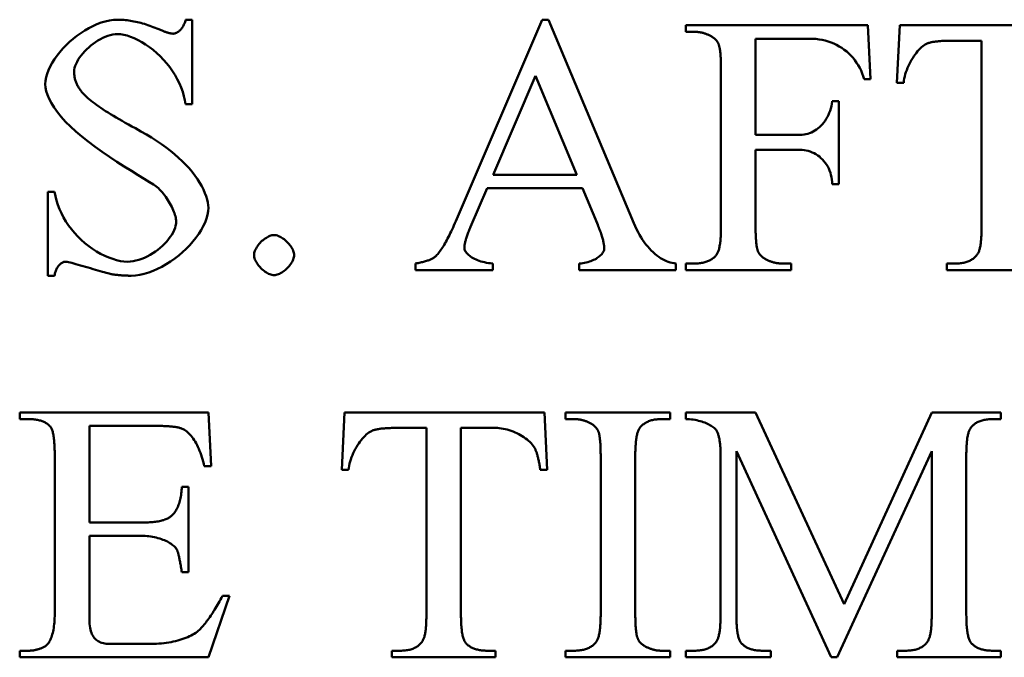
# Model space of a CAD drawing. Header units: millimetres. Extents: x 163 to 2699, y 224 to 730.
# Tile 63 of 168: x 215.56 to 221.59, y 481.54 to 485.44. Entities that reach past the tile are written whole.
import ezdxf

# ---------------------------------------------------------------- set-up
doc = ezdxf.new("R2010")
doc.units = ezdxf.units.MM
doc.layers.add('可見 (ISO)', color=7, linetype='Continuous', lineweight=50)

msp = doc.modelspace()

# ---------------------------------------------------------------- linework, layer by layer
at = {"layer": '可見 (ISO)'}
for p, q in [((216.5726, 485.442), (216.613, 485.442)), ((216.613, 485.442), (216.613, 484.9236)), ((218.227, 484.2079), (218.7564, 485.442)), ((218.7564, 485.442), (218.7956, 485.442)), ((218.7956, 485.442), (219.3177, 484.1944)), ((219.6363, 485.4077), (220.7503, 485.4077)), ((219.6363, 485.3672), (219.6363, 485.4077)), ((220.7503, 485.4077), (220.7662, 485.078)), ((220.928, 485.0559), (220.9451, 485.4077)), ((220.9451, 485.4077), (222.1694, 485.4077)), ((219.689, 485.3672), (219.6363, 485.3672)), ((220.3936, 485.3255), (220.0628, 485.3255)), ((220.0628, 485.3255), (220.0628, 484.7361)), ((221.4463, 485.3133), (221.2662, 485.3133)), ((221.4463, 484.1675), (221.4463, 485.3133)), ((219.8508, 484.1736), (219.8508, 485.1417)), ((218.716, 485.0976), (218.4549, 484.491)), ((218.9684, 484.491), (218.716, 485.0976)), ((220.7662, 485.078), (220.727, 485.078)), ((220.9696, 485.0559), (220.928, 485.0559)), ((216.613, 484.9236), (216.5726, 484.9236)), ((220.5321, 484.942), (220.5726, 484.942)), ((220.5726, 484.942), (220.5726, 484.4334)), ((220.0628, 484.7361), (220.336, 484.7361)), ((220.0628, 484.6442), (220.0628, 484.1736)), ((220.336, 484.6442), (220.0628, 484.6442)), ((218.4549, 484.491), (218.9684, 484.491)), ((215.7294, 484.388), (215.7699, 484.388)), ((215.7294, 483.8733), (215.7294, 484.388)), ((218.4194, 484.4089), (218.3177, 484.1736)), ((219.0027, 484.4089), (218.4194, 484.4089)), ((219.0922, 484.1944), (219.0027, 484.4089)), ((220.5726, 484.4334), (220.5321, 484.4334)), ((217.9807, 483.9077), (217.9807, 483.9481)), ((218.4537, 483.9077), (217.9807, 483.9077)), ((218.4537, 483.9481), (218.4537, 483.9077)), ((218.9831, 483.9077), (218.9831, 483.9481)), ((219.575, 483.9077), (218.9831, 483.9077)), ((219.575, 483.9481), (219.575, 483.9077)), ((219.6363, 483.9481), (219.689, 483.9481)), ((219.6363, 483.9077), (219.6363, 483.9481)), ((220.2797, 483.9077), (219.6363, 483.9077)), ((220.2258, 483.9481), (220.2797, 483.9481)), ((220.2797, 483.9481), (220.2797, 483.9077)), ((221.2343, 483.9481), (221.287, 483.9481)), ((221.2343, 483.9077), (221.2343, 483.9481)), ((221.8691, 483.9077), (221.2343, 483.9077)), ((215.7699, 483.8733), (215.7294, 483.8733)), ((215.5566, 483.0352), (216.7135, 483.0352)), ((215.5566, 482.9948), (215.5566, 483.0352)), ((215.6093, 482.9948), (215.5566, 482.9948)), ((216.7135, 483.0352), (216.7294, 482.7055)), ((217.5285, 482.6835), (217.5456, 483.0352)), ((217.5456, 483.0352), (218.7699, 483.0352)), ((218.7699, 483.0352), (218.7858, 482.6835)), ((218.8998, 483.0352), (219.5407, 483.0352)), ((218.8998, 482.9948), (218.8998, 483.0352)), ((218.9525, 482.9948), (218.8998, 482.9948)), ((219.5407, 482.9948), (219.4868, 482.9948)), ((219.5407, 483.0352), (219.5407, 482.9948)), ((219.6363, 483.0352), (220.0615, 483.0352)), ((219.6363, 482.9948), (219.6363, 483.0352)), ((220.0615, 483.0352), (220.6057, 481.8612)), ((220.6057, 481.8612), (221.1424, 483.0352)), ((221.1424, 483.0352), (221.5652, 483.0352)), ((221.5652, 482.9948), (221.5137, 482.9948)), ((221.5652, 483.0352), (221.5652, 482.9948)), ((216.3949, 482.9531), (215.9831, 482.9531)), ((215.9831, 482.9531), (215.9831, 482.3612)), ((218.0468, 482.9408), (217.8667, 482.9408)), ((218.0468, 481.795), (218.0468, 482.9408)), ((218.2588, 482.9408), (218.2588, 481.795)), ((218.4696, 482.9408), (218.2588, 482.9408)), ((215.7711, 481.8011), (215.7711, 482.7742)), ((219.1142, 481.8011), (219.1142, 482.7693)), ((219.3262, 482.7693), (219.3262, 481.8011)), ((219.8483, 481.795), (219.8483, 482.7754)), ((219.9451, 482.7974), (219.9451, 481.795)), ((220.526, 481.5352), (219.9451, 482.7974)), ((221.1412, 482.7974), (220.5628, 481.5352)), ((221.1412, 481.795), (221.1412, 482.7974)), ((221.3532, 482.7754), (221.3532, 481.795)), ((216.7294, 482.7055), (216.6865, 482.7055)), ((217.5701, 482.6835), (217.5285, 482.6835)), ((218.7858, 482.6835), (218.7441, 482.6835)), ((216.5493, 482.5793), (216.5897, 482.5793)), ((216.5897, 482.5793), (216.5897, 482.056)), ((215.9831, 482.3612), (216.3128, 482.3612)), ((215.9831, 482.2791), (215.9831, 481.7852)), ((216.3128, 482.2791), (215.9831, 482.2791)), ((216.5897, 482.056), (216.5493, 482.056)), ((216.8422, 481.9114), (216.7123, 481.5352)), ((216.7981, 481.9114), (216.8422, 481.9114)), ((216.1069, 481.6173), (216.3618, 481.6173)), ((215.5566, 481.5756), (215.6093, 481.5756)), ((215.5566, 481.5352), (215.5566, 481.5756)), ((217.8348, 481.5756), (217.8875, 481.5756)), ((217.8348, 481.5352), (217.8348, 481.5756)), ((218.4182, 481.5756), (218.4696, 481.5756)), ((218.4696, 481.5756), (218.4696, 481.5352)), ((218.8998, 481.5756), (218.9525, 481.5756)), ((218.8998, 481.5352), (218.8998, 481.5756)), ((219.4868, 481.5756), (219.5407, 481.5756)), ((219.5407, 481.5756), (219.5407, 481.5352)), ((219.6363, 481.5756), (219.689, 481.5756)), ((219.6363, 481.5352), (219.6363, 481.5756)), ((220.1044, 481.5756), (220.1571, 481.5756)), ((220.1571, 481.5756), (220.1571, 481.5352)), ((220.9292, 481.5756), (220.9819, 481.5756)), ((220.9292, 481.5352), (220.9292, 481.5756)), ((221.5137, 481.5756), (221.5652, 481.5756)), ((221.5652, 481.5756), (221.5652, 481.5352)), ((216.7123, 481.5352), (215.5566, 481.5352)), ((218.4696, 481.5352), (217.8348, 481.5352)), ((219.5407, 481.5352), (218.8998, 481.5352)), ((220.1571, 481.5352), (219.6363, 481.5352)), ((220.5628, 481.5352), (220.526, 481.5352)), ((221.5652, 481.5352), (220.9292, 481.5352))]:
    msp.add_line(p, q, dxfattribs=at)
at = {"layer": '可見 (ISO)', "flags": 128}
for points in [[(215.7135, 485.0474), (215.7148, 485.0679), (215.7185, 485.0891), (215.7246, 485.1108), (215.7328, 485.1328), (215.7431, 485.155), (215.7554, 485.1773), (215.7694, 485.1995), (215.7851, 485.2216), (215.8024, 485.2433), (215.821, 485.2646), (215.8409, 485.2853), (215.8619, 485.3053), (215.884, 485.3245), (215.9069, 485.3427), (215.9305, 485.3598), (215.9548, 485.3756), (215.9795, 485.3901), (216.0046, 485.4031), (216.0298, 485.4144), (216.0552, 485.424), (216.0805, 485.4316), (216.1056, 485.4373), (216.1304, 485.4408), (216.1547, 485.442)], [(216.1547, 485.442), (216.1646, 485.4419), (216.1746, 485.4416), (216.1846, 485.4411), (216.1947, 485.4403), (216.2049, 485.4394), (216.2151, 485.4383), (216.2254, 485.437), (216.2357, 485.4354), (216.2461, 485.4337), (216.2565, 485.4318), (216.267, 485.4296), (216.2775, 485.4273), (216.2881, 485.4247), (216.2988, 485.422), (216.3095, 485.419), (216.3203, 485.4158), (216.3311, 485.4125), (216.3419, 485.4089), (216.3529, 485.4051), (216.3639, 485.4011), (216.3749, 485.3969), (216.386, 485.3925), (216.3971, 485.3879), (216.4084, 485.3831)], [(216.4966, 485.3562), (216.5002, 485.3564), (216.5038, 485.3569), (216.5075, 485.3578), (216.5112, 485.359), (216.515, 485.3605), (216.5188, 485.3624), (216.5226, 485.3645), (216.5264, 485.367), (216.5301, 485.3698), (216.5338, 485.3728), (216.5374, 485.3762), (216.541, 485.3798), (216.5445, 485.3837), (216.5479, 485.3878), (216.5511, 485.3922), (216.5542, 485.3969), (216.5572, 485.4017), (216.56, 485.4069), (216.5626, 485.4122), (216.5651, 485.4177), (216.5673, 485.4235), (216.5693, 485.4295), (216.5711, 485.4356), (216.5726, 485.442)], [(216.1559, 485.3537), (216.1413, 485.353), (216.1265, 485.3509), (216.1114, 485.3475), (216.0962, 485.3429), (216.081, 485.3371), (216.0658, 485.3303), (216.0507, 485.3225), (216.0358, 485.3139), (216.0211, 485.3044), (216.0069, 485.2943), (215.993, 485.2834), (215.9797, 485.2721), (215.967, 485.2603), (215.955, 485.2481), (215.9437, 485.2356), (215.9333, 485.2228), (215.9238, 485.21), (215.9153, 485.1971), (215.9079, 485.1842), (215.9017, 485.1715), (215.8967, 485.1589), (215.893, 485.1467), (215.8907, 485.1348), (215.89, 485.1233)], [(216.5726, 484.9236), (216.5684, 484.9488), (216.5625, 484.9743), (216.5549, 485.0001), (216.5455, 485.026), (216.5345, 485.0517), (216.5219, 485.0773), (216.5077, 485.1024), (216.492, 485.127), (216.475, 485.151), (216.4567, 485.1742), (216.4372, 485.1964), (216.4168, 485.2176), (216.3954, 485.2377), (216.3734, 485.2565), (216.3507, 485.2739), (216.3277, 485.2898), (216.3045, 485.3042), (216.2813, 485.3169), (216.2584, 485.3279), (216.236, 485.337), (216.2142, 485.3442), (216.1934, 485.3495), (216.1739, 485.3527), (216.1559, 485.3537)], [(216.4084, 485.3831), (216.4135, 485.3809), (216.4185, 485.3788), (216.4234, 485.3768), (216.4282, 485.3749), (216.4328, 485.3731), (216.4373, 485.3714), (216.4417, 485.3697), (216.4459, 485.3682), (216.4501, 485.3667), (216.4541, 485.3654), (216.4579, 485.3641), (216.4617, 485.3629), (216.4653, 485.3619), (216.4688, 485.3609), (216.4721, 485.36), (216.4753, 485.3592), (216.4784, 485.3585), (216.4814, 485.3579), (216.4843, 485.3574), (216.487, 485.3569), (216.4896, 485.3566), (216.492, 485.3564), (216.4944, 485.3562), (216.4966, 485.3562)], [(219.7907, 485.3403), (219.7868, 485.3425), (219.7829, 485.3446), (219.7789, 485.3466), (219.7749, 485.3485), (219.7709, 485.3503), (219.7669, 485.3521), (219.7628, 485.3537), (219.7587, 485.3552), (219.7546, 485.3567), (219.7504, 485.358), (219.7462, 485.3593), (219.742, 485.3605), (219.7377, 485.3616), (219.7335, 485.3625), (219.7291, 485.3634), (219.7248, 485.3642), (219.7204, 485.3649), (219.716, 485.3655), (219.7116, 485.366), (219.7071, 485.3665), (219.7026, 485.3668), (219.6981, 485.367), (219.6936, 485.3672), (219.689, 485.3672)], [(219.836, 485.2925), (219.8351, 485.2948), (219.834, 485.2971), (219.8329, 485.2994), (219.8317, 485.3016), (219.8304, 485.3038), (219.8291, 485.306), (219.8276, 485.3082), (219.8261, 485.3103), (219.8245, 485.3124), (219.8228, 485.3145), (219.821, 485.3165), (219.8192, 485.3185), (219.8173, 485.3205), (219.8153, 485.3224), (219.8132, 485.3243), (219.811, 485.3262), (219.8087, 485.3281), (219.8064, 485.3299), (219.804, 485.3317), (219.8015, 485.3335), (219.7989, 485.3352), (219.7963, 485.3369), (219.7935, 485.3386), (219.7907, 485.3403)], [(219.8508, 485.1417), (219.8507, 485.1511), (219.8507, 485.1602), (219.8505, 485.169), (219.8503, 485.1776), (219.8501, 485.1859), (219.8498, 485.1939), (219.8495, 485.2016), (219.8491, 485.2091), (219.8487, 485.2163), (219.8482, 485.2233), (219.8477, 485.23), (219.8471, 485.2364), (219.8464, 485.2425), (219.8458, 485.2484), (219.845, 485.254), (219.8442, 485.2594), (219.8434, 485.2644), (219.8425, 485.2693), (219.8415, 485.2738), (219.8405, 485.2781), (219.8395, 485.2821), (219.8384, 485.2858), (219.8372, 485.2893), (219.836, 485.2925)], [(220.727, 485.078), (220.7218, 485.0955), (220.7156, 485.1127), (220.7085, 485.1297), (220.7005, 485.1462), (220.6915, 485.1623), (220.6817, 485.1779), (220.671, 485.193), (220.6596, 485.2074), (220.6473, 485.2212), (220.6343, 485.2342), (220.6205, 485.2465), (220.6061, 485.258), (220.591, 485.2687), (220.5753, 485.2785), (220.5591, 485.2874), (220.5423, 485.2954), (220.525, 485.3025), (220.5072, 485.3086), (220.4891, 485.3138), (220.4705, 485.3181), (220.4517, 485.3214), (220.4325, 485.3237), (220.4132, 485.3251), (220.3936, 485.3255)], [(221.1167, 485.2974), (221.1094, 485.2943), (221.1019, 485.2902), (221.0942, 485.2852), (221.0864, 485.2793), (221.0785, 485.2726), (221.0706, 485.2652), (221.0627, 485.257), (221.0549, 485.2481), (221.0471, 485.2386), (221.0395, 485.2286), (221.032, 485.218), (221.0248, 485.207), (221.0178, 485.1955), (221.0111, 485.1837), (221.0047, 485.1715), (220.9988, 485.1591), (220.9932, 485.1465), (220.9881, 485.1336), (220.9835, 485.1207), (220.9795, 485.1077), (220.976, 485.0947), (220.9732, 485.0817), (220.9711, 485.0687), (220.9696, 485.0559)], [(221.2662, 485.3133), (221.2575, 485.3133), (221.2491, 485.3132), (221.2408, 485.313), (221.2328, 485.3129), (221.2249, 485.3126), (221.2173, 485.3123), (221.2099, 485.3119), (221.2027, 485.3115), (221.1958, 485.3111), (221.189, 485.3105), (221.1825, 485.3099), (221.1761, 485.3093), (221.17, 485.3086), (221.1641, 485.3079), (221.1584, 485.3071), (221.1529, 485.3062), (221.1476, 485.3053), (221.1426, 485.3043), (221.1377, 485.3033), (221.1331, 485.3022), (221.1287, 485.3011), (221.1245, 485.2999), (221.1205, 485.2987), (221.1167, 485.2974)], [(215.89, 485.1233), (215.8901, 485.1176), (215.8903, 485.112), (215.8907, 485.1064), (215.8913, 485.1008), (215.892, 485.0953), (215.893, 485.0898), (215.894, 485.0844), (215.8953, 485.079), (215.8967, 485.0736), (215.8983, 485.0683), (215.9, 485.063), (215.9019, 485.0578), (215.904, 485.0526), (215.9062, 485.0474), (215.9086, 485.0423), (215.9112, 485.0373), (215.914, 485.0323), (215.9169, 485.0273), (215.9199, 485.0224), (215.9232, 485.0175), (215.9266, 485.0126), (215.9301, 485.0078), (215.9339, 485.0031), (215.9378, 484.9983)], [(216.39, 484.4224), (216.3755, 484.4322), (216.3514, 484.4474), (216.3198, 484.4668), (216.2825, 484.4896), (216.2412, 484.5151), (216.1973, 484.5426), (216.1521, 484.5717), (216.1066, 484.6017), (216.0617, 484.6325), (216.0181, 484.6636), (215.9766, 484.6948), (215.9374, 484.7259), (215.9011, 484.7567), (215.8678, 484.7871), (215.8377, 484.817), (215.8109, 484.8463), (215.7875, 484.875), (215.7675, 484.9029), (215.7507, 484.93), (215.7372, 484.9561), (215.7267, 484.9811), (215.7194, 485.0048), (215.715, 485.027), (215.7135, 485.0474)], [(215.9378, 484.9983), (215.9438, 484.9913), (215.9505, 484.9841), (215.9579, 484.9766), (215.9659, 484.969), (215.9746, 484.9612), (215.984, 484.9532), (215.994, 484.945), (216.0046, 484.9367), (216.0159, 484.9281), (216.0279, 484.9193), (216.0406, 484.9104), (216.0539, 484.9012), (216.0678, 484.8919), (216.0825, 484.8824), (216.0977, 484.8726), (216.1137, 484.8627), (216.1303, 484.8526), (216.1476, 484.8423), (216.1655, 484.8318), (216.1841, 484.8212), (216.2033, 484.8103), (216.2232, 484.7992), (216.2438, 484.788), (216.265, 484.7765)], [(220.336, 484.7361), (220.3478, 484.7365), (220.3594, 484.7378), (220.371, 484.7399), (220.3823, 484.7428), (220.3935, 484.7465), (220.4044, 484.751), (220.4151, 484.7563), (220.4256, 484.7622), (220.4357, 484.7689), (220.4455, 484.7763), (220.4549, 484.7844), (220.464, 484.7931), (220.4726, 484.8024), (220.4808, 484.8124), (220.4885, 484.823), (220.4957, 484.8341), (220.5024, 484.8458), (220.5086, 484.8581), (220.5141, 484.8709), (220.519, 484.8842), (220.5234, 484.8979), (220.527, 484.9122), (220.5299, 484.9269), (220.5321, 484.942)], [(216.265, 484.7765), (216.2993, 484.7577), (216.3325, 484.7386), (216.3645, 484.7192), (216.3952, 484.6996), (216.4247, 484.6796), (216.4529, 484.6593), (216.4798, 484.6387), (216.5053, 484.6178), (216.5295, 484.5965), (216.5523, 484.575), (216.5737, 484.5533), (216.5936, 484.5314), (216.6121, 484.5093), (216.6291, 484.4873), (216.6446, 484.4653), (216.6586, 484.4434), (216.671, 484.4219), (216.6818, 484.4007), (216.691, 484.38), (216.6986, 484.36), (216.7046, 484.3409), (216.7088, 484.3227), (216.7114, 484.3057), (216.7123, 484.29)], [(220.5321, 484.4334), (220.5315, 484.448), (220.53, 484.4625), (220.5277, 484.4767), (220.5245, 484.4906), (220.5206, 484.5041), (220.5158, 484.5173), (220.5104, 484.5299), (220.5042, 484.5421), (220.4973, 484.5538), (220.4897, 484.5649), (220.4815, 484.5754), (220.4727, 484.5852), (220.4633, 484.5944), (220.4534, 484.6028), (220.4431, 484.6105), (220.4323, 484.6175), (220.4211, 484.6237), (220.4095, 484.6291), (220.3977, 484.6337), (220.3856, 484.6374), (220.3734, 484.6404), (220.361, 484.6425), (220.3485, 484.6438), (220.336, 484.6442)], [(215.7699, 484.388), (215.7753, 484.3611), (215.7822, 484.3343), (215.7907, 484.3077), (215.8008, 484.2814), (215.8123, 484.2555), (215.8255, 484.23), (215.8401, 484.2052), (215.8562, 484.181), (215.8738, 484.1576), (215.8926, 484.135), (215.9127, 484.1133), (215.9339, 484.0927), (215.9562, 484.0732), (215.9793, 484.0549), (216.0031, 484.038), (216.0274, 484.0224), (216.0521, 484.0083), (216.077, 483.9958), (216.1018, 483.985), (216.1263, 483.9759), (216.1502, 483.9687), (216.1733, 483.9634), (216.1953, 483.9602), (216.216, 483.9591)], [(216.515, 484.2055), (216.5147, 484.2126), (216.5137, 484.2204), (216.5122, 484.2286), (216.5101, 484.2373), (216.5075, 484.2463), (216.5044, 484.2557), (216.5008, 484.2654), (216.4967, 484.2753), (216.4922, 484.2854), (216.4873, 484.2956), (216.482, 484.3059), (216.4764, 484.3162), (216.4704, 484.3265), (216.4641, 484.3367), (216.4575, 484.3467), (216.4507, 484.3566), (216.4436, 484.3662), (216.4364, 484.3755), (216.4289, 484.3845), (216.4214, 484.3931), (216.4136, 484.4012), (216.4058, 484.4089), (216.3979, 484.4159), (216.39, 484.4224)], [(216.7123, 484.29), (216.7109, 484.2683), (216.7069, 484.246), (216.7005, 484.2232), (216.6917, 484.2), (216.6807, 484.1766), (216.6677, 484.153), (216.6527, 484.1296), (216.6359, 484.1063), (216.6175, 484.0833), (216.5976, 484.0608), (216.5764, 484.0389), (216.5539, 484.0178), (216.5303, 483.9975), (216.5058, 483.9783), (216.4805, 483.9603), (216.4545, 483.9435), (216.4279, 483.9282), (216.401, 483.9145), (216.3739, 483.9025), (216.3466, 483.8924), (216.3194, 483.8843), (216.2923, 483.8783), (216.2655, 483.8746), (216.2392, 483.8733)], [(216.216, 483.9591), (216.2334, 483.9599), (216.2509, 483.9621), (216.2686, 483.9656), (216.2862, 483.9704), (216.3037, 483.9764), (216.3211, 483.9835), (216.3382, 483.9916), (216.355, 484.0007), (216.3714, 484.0106), (216.3873, 484.0213), (216.4027, 484.0326), (216.4174, 484.0446), (216.4314, 484.0571), (216.4446, 484.0701), (216.4569, 484.0834), (216.4682, 484.0969), (216.4785, 484.1107), (216.4877, 484.1246), (216.4957, 484.1385), (216.5024, 484.1523), (216.5078, 484.166), (216.5117, 484.1795), (216.5141, 484.1927), (216.515, 484.2055)], [(218.102, 483.991), (218.1067, 483.9957), (218.1115, 484.0007), (218.1163, 484.0062), (218.1211, 484.012), (218.126, 484.0182), (218.1309, 484.0248), (218.1359, 484.0317), (218.1409, 484.0391), (218.146, 484.0468), (218.1511, 484.0549), (218.1562, 484.0633), (218.1614, 484.0722), (218.1666, 484.0814), (218.1719, 484.091), (218.1772, 484.101), (218.1826, 484.1114), (218.188, 484.1221), (218.1934, 484.1332), (218.1989, 484.1447), (218.2044, 484.1566), (218.21, 484.1689), (218.2156, 484.1815), (218.2213, 484.1945), (218.227, 484.2079)], [(218.3177, 484.1736), (218.3146, 484.1663), (218.3116, 484.1592), (218.3088, 484.1522), (218.3061, 484.1454), (218.3035, 484.1388), (218.301, 484.1323), (218.2987, 484.126), (218.2966, 484.1198), (218.2945, 484.1138), (218.2926, 484.1079), (218.2908, 484.1022), (218.2892, 484.0967), (218.2877, 484.0913), (218.2863, 484.0861), (218.285, 484.081), (218.2839, 484.0761), (218.2829, 484.0713), (218.282, 484.0667), (218.2813, 484.0623), (218.2807, 484.058), (218.2803, 484.0539), (218.2799, 484.0499), (218.2797, 484.0461), (218.2797, 484.0425)], [(219.1363, 484.04), (219.1362, 484.0442), (219.136, 484.0486), (219.1356, 484.0531), (219.1351, 484.0579), (219.1344, 484.0629), (219.1335, 484.068), (219.1325, 484.0734), (219.1314, 484.079), (219.1301, 484.0847), (219.1286, 484.0906), (219.127, 484.0968), (219.1253, 484.1031), (219.1233, 484.1097), (219.1213, 484.1164), (219.1191, 484.1233), (219.1167, 484.1304), (219.1142, 484.1377), (219.1115, 484.1452), (219.1086, 484.153), (219.1057, 484.1609), (219.1025, 484.169), (219.0992, 484.1772), (219.0958, 484.1857), (219.0922, 484.1944)], [(219.3177, 484.1944), (219.3257, 484.1759), (219.3341, 484.158), (219.3429, 484.1408), (219.352, 484.1243), (219.3615, 484.1084), (219.3713, 484.0932), (219.3814, 484.0787), (219.3917, 484.0649), (219.4023, 484.0519), (219.4131, 484.0395), (219.4241, 484.0279), (219.4353, 484.017), (219.4466, 484.0069), (219.4581, 483.9976), (219.4697, 483.989), (219.4813, 483.9812), (219.4931, 483.9742), (219.5048, 483.968), (219.5166, 483.9626), (219.5284, 483.958), (219.5401, 483.9543), (219.5518, 483.9514), (219.5635, 483.9493), (219.575, 483.9481)], [(219.8238, 484.002), (219.826, 484.0052), (219.8281, 484.0086), (219.8301, 484.0125), (219.832, 484.0167), (219.8339, 484.0212), (219.8356, 484.0261), (219.8372, 484.0313), (219.8388, 484.0369), (219.8402, 484.0428), (219.8416, 484.0491), (219.8428, 484.0557), (219.844, 484.0627), (219.8451, 484.07), (219.8461, 484.0777), (219.847, 484.0857), (219.8478, 484.0941), (219.8485, 484.1028), (219.8491, 484.1119), (219.8496, 484.1213), (219.85, 484.131), (219.8503, 484.1412), (219.8506, 484.1516), (219.8507, 484.1624), (219.8508, 484.1736)], [(220.0628, 484.1736), (220.0628, 484.1642), (220.0629, 484.1551), (220.063, 484.1463), (220.0632, 484.1377), (220.0634, 484.1295), (220.0637, 484.1214), (220.064, 484.1137), (220.0644, 484.1062), (220.0648, 484.099), (220.0653, 484.092), (220.0659, 484.0853), (220.0664, 484.0789), (220.0671, 484.0728), (220.0678, 484.0669), (220.0685, 484.0613), (220.0693, 484.0559), (220.0701, 484.0509), (220.071, 484.0461), (220.072, 484.0415), (220.073, 484.0373), (220.074, 484.0333), (220.0751, 484.0295), (220.0763, 484.0261), (220.0775, 484.0229)], [(221.4218, 484.0057), (221.4238, 484.0088), (221.4257, 484.0122), (221.4276, 484.016), (221.4293, 484.0201), (221.431, 484.0244), (221.4326, 484.0291), (221.434, 484.0341), (221.4354, 484.0395), (221.4368, 484.0451), (221.438, 484.0511), (221.4391, 484.0573), (221.4402, 484.0639), (221.4412, 484.0708), (221.4421, 484.078), (221.4429, 484.0855), (221.4436, 484.0934), (221.4443, 484.1015), (221.4448, 484.11), (221.4453, 484.1188), (221.4457, 484.1279), (221.446, 484.1373), (221.4462, 484.1471), (221.4463, 484.1571), (221.4463, 484.1675)], [(216.9917, 483.9996), (216.9921, 484.0061), (216.9931, 484.0128), (216.9949, 484.0196), (216.9973, 484.0265), (217.0002, 484.0335), (217.0038, 484.0404), (217.0078, 484.0474), (217.0123, 484.0542), (217.0172, 484.061), (217.0225, 484.0676), (217.0282, 484.074), (217.0341, 484.0801), (217.0403, 484.0861), (217.0468, 484.0917), (217.0534, 484.0969), (217.0601, 484.1018), (217.067, 484.1062), (217.0739, 484.1102), (217.0808, 484.1137), (217.0877, 484.1166), (217.0945, 484.119), (217.1013, 484.1207), (217.1078, 484.1218), (217.1142, 484.1221)], [(217.1142, 484.1221), (217.1208, 484.1217), (217.1275, 484.1207), (217.1343, 484.1189), (217.1412, 484.1165), (217.1481, 484.1136), (217.1551, 484.11), (217.162, 484.106), (217.1689, 484.1015), (217.1756, 484.0966), (217.1822, 484.0913), (217.1886, 484.0856), (217.1948, 484.0797), (217.2007, 484.0735), (217.2063, 484.067), (217.2116, 484.0604), (217.2165, 484.0537), (217.2209, 484.0468), (217.2249, 484.0399), (217.2283, 484.033), (217.2313, 484.0261), (217.2336, 484.0193), (217.2354, 484.0125), (217.2364, 484.006), (217.2368, 483.9996)], [(218.2797, 484.0425), (218.28, 484.0381), (218.281, 484.0335), (218.2827, 484.0289), (218.2851, 484.0241), (218.2881, 484.0192), (218.2917, 484.0143), (218.296, 484.0093), (218.3008, 484.0044), (218.3063, 483.9995), (218.3124, 483.9946), (218.319, 483.9898), (218.3262, 483.9852), (218.334, 483.9806), (218.3424, 483.9763), (218.3512, 483.9721), (218.3607, 483.9682), (218.3706, 483.9645), (218.381, 483.9611), (218.3919, 483.958), (218.4034, 483.9553), (218.4153, 483.9529), (218.4276, 483.9508), (218.4404, 483.9492), (218.4537, 483.9481)], [(218.9831, 483.9481), (218.9942, 483.9489), (219.0049, 483.9502), (219.0154, 483.9519), (219.0255, 483.9541), (219.0353, 483.9565), (219.0448, 483.9594), (219.0539, 483.9625), (219.0626, 483.9659), (219.0709, 483.9696), (219.0788, 483.9736), (219.0862, 483.9777), (219.0932, 483.9821), (219.0998, 483.9866), (219.1059, 483.9913), (219.1114, 483.9961), (219.1165, 484.0009), (219.121, 484.0059), (219.1249, 484.0108), (219.1283, 484.0158), (219.1312, 484.0208), (219.1334, 484.0257), (219.135, 484.0306), (219.136, 484.0353), (219.1363, 484.04)], [(220.0775, 484.0229), (220.0784, 484.0205), (220.0795, 484.0182), (220.0806, 484.0159), (220.0818, 484.0137), (220.0831, 484.0115), (220.0845, 484.0093), (220.086, 484.0071), (220.0875, 484.005), (220.0892, 484.0029), (220.0909, 484.0009), (220.0927, 483.9988), (220.0946, 483.9968), (220.0966, 483.9948), (220.0987, 483.9929), (220.1008, 483.991), (220.1031, 483.9891), (220.1054, 483.9872), (220.1078, 483.9854), (220.1103, 483.9836), (220.1129, 483.9818), (220.1155, 483.9801), (220.1183, 483.9784), (220.1211, 483.9767), (220.124, 483.9751)], [(215.8373, 483.9591), (215.8339, 483.959), (215.8304, 483.9584), (215.8269, 483.9576), (215.8234, 483.9564), (215.8199, 483.9549), (215.8164, 483.9531), (215.8129, 483.951), (215.8095, 483.9486), (215.806, 483.9459), (215.8027, 483.9429), (215.7994, 483.9396), (215.7962, 483.936), (215.7931, 483.9321), (215.7902, 483.928), (215.7873, 483.9236), (215.7846, 483.919), (215.7821, 483.9141), (215.7797, 483.909), (215.7775, 483.9036), (215.7755, 483.898), (215.7738, 483.8922), (215.7722, 483.8861), (215.7709, 483.8798), (215.7699, 483.8733)], [(216.1167, 483.8831), (216.1115, 483.8842), (216.1045, 483.8859), (216.096, 483.8882), (216.0861, 483.8909), (216.0749, 483.8941), (216.0627, 483.8976), (216.0495, 483.9015), (216.0355, 483.9056), (216.021, 483.9099), (216.0059, 483.9143), (215.9906, 483.9189), (215.9751, 483.9234), (215.9597, 483.928), (215.9445, 483.9324), (215.9296, 483.9367), (215.9152, 483.9408), (215.9014, 483.9446), (215.8885, 483.9481), (215.8766, 483.9512), (215.8658, 483.9539), (215.8563, 483.9561), (215.8483, 483.9578), (215.8419, 483.9588), (215.8373, 483.9591)], [(217.1142, 483.877), (217.1078, 483.8774), (217.1013, 483.8785), (217.0945, 483.8802), (217.0877, 483.8826), (217.0808, 483.8856), (217.0739, 483.8891), (217.067, 483.8931), (217.0601, 483.8976), (217.0534, 483.9025), (217.0468, 483.9079), (217.0403, 483.9135), (217.0341, 483.9195), (217.0282, 483.9257), (217.0225, 483.9321), (217.0172, 483.9387), (217.0123, 483.9455), (217.0078, 483.9523), (217.0038, 483.9592), (217.0002, 483.9661), (216.9973, 483.973), (216.9949, 483.9799), (216.9931, 483.9866), (216.9921, 483.9932), (216.9917, 483.9996)], [(217.2368, 483.9996), (217.2364, 483.9932), (217.2353, 483.9866), (217.2336, 483.9799), (217.2312, 483.973), (217.2282, 483.9661), (217.2247, 483.9592), (217.2207, 483.9523), (217.2162, 483.9455), (217.2113, 483.9387), (217.206, 483.9321), (217.2003, 483.9257), (217.1943, 483.9195), (217.1881, 483.9135), (217.1817, 483.9079), (217.1751, 483.9025), (217.1683, 483.8976), (217.1615, 483.8931), (217.1546, 483.8891), (217.1477, 483.8856), (217.1408, 483.8826), (217.1339, 483.8802), (217.1272, 483.8785), (217.1206, 483.8774), (217.1142, 483.877)], [(217.9807, 483.9481), (217.9884, 483.9495), (217.9959, 483.951), (218.0032, 483.9525), (218.0102, 483.9541), (218.017, 483.9556), (218.0236, 483.9572), (218.03, 483.9588), (218.0361, 483.9605), (218.042, 483.9622), (218.0476, 483.9639), (218.053, 483.9656), (218.0582, 483.9674), (218.0631, 483.9692), (218.0678, 483.971), (218.0723, 483.9729), (218.0765, 483.9748), (218.0805, 483.9767), (218.0843, 483.9787), (218.0878, 483.9806), (218.0911, 483.9827), (218.0942, 483.9847), (218.097, 483.9868), (218.0996, 483.9889), (218.102, 483.991)], [(219.689, 483.9481), (219.6967, 483.9482), (219.7042, 483.9485), (219.7115, 483.9489), (219.7186, 483.9496), (219.7256, 483.9504), (219.7323, 483.9515), (219.7389, 483.9527), (219.7454, 483.9541), (219.7516, 483.9557), (219.7577, 483.9575), (219.7636, 483.9594), (219.7693, 483.9616), (219.7748, 483.9639), (219.7801, 483.9664), (219.7853, 483.9692), (219.7903, 483.9721), (219.7951, 483.9752), (219.7997, 483.9784), (219.8042, 483.9819), (219.8085, 483.9855), (219.8126, 483.9894), (219.8165, 483.9934), (219.8202, 483.9976), (219.8238, 484.002)], [(220.124, 483.9751), (220.128, 483.9729), (220.132, 483.9708), (220.1361, 483.9687), (220.1401, 483.9668), (220.1442, 483.965), (220.1483, 483.9633), (220.1524, 483.9616), (220.1566, 483.9601), (220.1607, 483.9586), (220.1649, 483.9573), (220.1691, 483.956), (220.1734, 483.9548), (220.1776, 483.9538), (220.1819, 483.9528), (220.1862, 483.9519), (220.1905, 483.9511), (220.1948, 483.9504), (220.1992, 483.9498), (220.2036, 483.9493), (220.208, 483.9488), (220.2124, 483.9485), (220.2168, 483.9483), (220.2213, 483.9481), (220.2258, 483.9481)], [(221.287, 483.9481), (221.2949, 483.9482), (221.3026, 483.9485), (221.31, 483.949), (221.3173, 483.9497), (221.3244, 483.9506), (221.3313, 483.9517), (221.338, 483.953), (221.3445, 483.9545), (221.3508, 483.9562), (221.3569, 483.9581), (221.3628, 483.9602), (221.3685, 483.9625), (221.374, 483.965), (221.3794, 483.9677), (221.3845, 483.9706), (221.3894, 483.9737), (221.3942, 483.977), (221.3987, 483.9805), (221.403, 483.9842), (221.4072, 483.9881), (221.4111, 483.9922), (221.4149, 483.9965), (221.4185, 484.001), (221.4218, 484.0057)], [(216.2392, 483.8733), (216.2338, 483.8734), (216.2285, 483.8734), (216.2231, 483.8735), (216.2178, 483.8736), (216.2125, 483.8738), (216.2072, 483.874), (216.202, 483.8742), (216.1967, 483.8744), (216.1916, 483.8747), (216.1864, 483.875), (216.1812, 483.8754), (216.1761, 483.8758), (216.171, 483.8762), (216.166, 483.8767), (216.1609, 483.8772), (216.1559, 483.8777), (216.1509, 483.8783), (216.1459, 483.8789), (216.141, 483.8795), (216.1361, 483.8802), (216.1312, 483.8809), (216.1263, 483.8816), (216.1215, 483.8823), (216.1167, 483.8831)], [(215.7429, 482.9506), (215.7394, 482.9542), (215.7358, 482.9577), (215.732, 482.961), (215.728, 482.9641), (215.7238, 482.9671), (215.7194, 482.9699), (215.7148, 482.9726), (215.7101, 482.9751), (215.7052, 482.9775), (215.7001, 482.9797), (215.6948, 482.9818), (215.6893, 482.9837), (215.6836, 482.9855), (215.6778, 482.9871), (215.6718, 482.9886), (215.6656, 482.9899), (215.6592, 482.991), (215.6526, 482.992), (215.6459, 482.9928), (215.6389, 482.9935), (215.6318, 482.9941), (215.6245, 482.9944), (215.617, 482.9947), (215.6093, 482.9948)], [(219.0542, 482.9678), (219.0502, 482.97), (219.0462, 482.9721), (219.0421, 482.9741), (219.0381, 482.976), (219.034, 482.9779), (219.0299, 482.9796), (219.0258, 482.9812), (219.0216, 482.9828), (219.0175, 482.9842), (219.0133, 482.9856), (219.0091, 482.9868), (219.0049, 482.988), (219.0006, 482.9891), (218.9963, 482.9901), (218.992, 482.991), (218.9877, 482.9918), (218.9834, 482.9925), (218.979, 482.9931), (218.9747, 482.9936), (218.9703, 482.994), (218.9659, 482.9943), (218.9614, 482.9946), (218.957, 482.9947), (218.9525, 482.9948)], [(219.4868, 482.9948), (219.4793, 482.9947), (219.472, 482.9944), (219.4649, 482.9939), (219.4579, 482.9933), (219.4511, 482.9924), (219.4444, 482.9914), (219.4379, 482.9902), (219.4316, 482.9888), (219.4255, 482.9872), (219.4195, 482.9854), (219.4137, 482.9834), (219.408, 482.9813), (219.4026, 482.9789), (219.3972, 482.9764), (219.3921, 482.9737), (219.3871, 482.9708), (219.3823, 482.9677), (219.3776, 482.9644), (219.3732, 482.961), (219.3688, 482.9573), (219.3647, 482.9535), (219.3607, 482.9494), (219.3569, 482.9452), (219.3532, 482.9408)], [(219.8262, 482.92), (219.8239, 482.924), (219.8209, 482.9282), (219.8173, 482.9324), (219.813, 482.9366), (219.8082, 482.9409), (219.8028, 482.9451), (219.7968, 482.9494), (219.7903, 482.9535), (219.7834, 482.9577), (219.7759, 482.9617), (219.7681, 482.9656), (219.7598, 482.9693), (219.7511, 482.9729), (219.742, 482.9763), (219.7326, 482.9795), (219.7229, 482.9825), (219.7128, 482.9851), (219.7025, 482.9876), (219.692, 482.9897), (219.6812, 482.9914), (219.6702, 482.9928), (219.659, 482.9939), (219.6477, 482.9945), (219.6363, 482.9948)], [(221.5137, 482.9948), (221.5058, 482.9947), (221.498, 482.9944), (221.4904, 482.9939), (221.4831, 482.9932), (221.4759, 482.9923), (221.4689, 482.9912), (221.4622, 482.9899), (221.4556, 482.9884), (221.4492, 482.9867), (221.4431, 482.9848), (221.4371, 482.9827), (221.4313, 482.9804), (221.4258, 482.9779), (221.4204, 482.9752), (221.4152, 482.9723), (221.4103, 482.9692), (221.4055, 482.9659), (221.4009, 482.9624), (221.3966, 482.9587), (221.3924, 482.9548), (221.3884, 482.9507), (221.3847, 482.9464), (221.3811, 482.9419), (221.3777, 482.9372)], [(215.7711, 482.7742), (215.771, 482.7859), (215.7709, 482.7973), (215.7707, 482.8083), (215.7703, 482.8189), (215.7699, 482.8291), (215.7693, 482.839), (215.7687, 482.8484), (215.768, 482.8575), (215.7671, 482.8662), (215.7662, 482.8745), (215.7652, 482.8824), (215.764, 482.89), (215.7628, 482.8971), (215.7615, 482.9039), (215.7601, 482.9103), (215.7586, 482.9163), (215.757, 482.922), (215.7552, 482.9272), (215.7534, 482.9321), (215.7515, 482.9365), (215.7495, 482.9406), (215.7474, 482.9444), (215.7452, 482.9477), (215.7429, 482.9506)], [(216.5517, 482.9359), (216.5479, 482.9373), (216.5439, 482.9387), (216.5396, 482.94), (216.5351, 482.9412), (216.5304, 482.9423), (216.5254, 482.9434), (216.5202, 482.9445), (216.5147, 482.9455), (216.509, 482.9464), (216.5031, 482.9472), (216.4969, 482.9481), (216.4905, 482.9488), (216.4838, 482.9495), (216.4769, 482.9501), (216.4698, 482.9507), (216.4624, 482.9512), (216.4548, 482.9516), (216.447, 482.952), (216.4389, 482.9523), (216.4305, 482.9526), (216.422, 482.9528), (216.4132, 482.953), (216.4041, 482.9531), (216.3949, 482.9531)], [(216.6865, 482.7055), (216.6835, 482.7202), (216.68, 482.7346), (216.6763, 482.7486), (216.6723, 482.7623), (216.668, 482.7755), (216.6634, 482.7884), (216.6586, 482.8009), (216.6535, 482.8129), (216.6482, 482.8245), (216.6427, 482.8357), (216.637, 482.8464), (216.6311, 482.8566), (216.625, 482.8663), (216.6188, 482.8755), (216.6125, 482.8841), (216.606, 482.8923), (216.5994, 482.8998), (216.5928, 482.9068), (216.586, 482.9132), (216.5792, 482.919), (216.5724, 482.9242), (216.5655, 482.9288), (216.5586, 482.9327), (216.5517, 482.9359)], [(217.8667, 482.9408), (217.858, 482.9408), (217.8495, 482.9407), (217.8413, 482.9406), (217.8333, 482.9404), (217.8254, 482.9401), (217.8178, 482.9398), (217.8104, 482.9395), (217.8032, 482.9391), (217.7963, 482.9386), (217.7895, 482.9381), (217.7829, 482.9375), (217.7766, 482.9368), (217.7705, 482.9362), (217.7646, 482.9354), (217.7589, 482.9346), (217.7534, 482.9338), (217.7481, 482.9328), (217.7431, 482.9319), (217.7382, 482.9308), (217.7336, 482.9298), (217.7292, 482.9286), (217.725, 482.9274), (217.721, 482.9262), (217.7172, 482.9249)], [(218.711, 482.8158), (218.7064, 482.8238), (218.7009, 482.8317), (218.6946, 482.8395), (218.6877, 482.8472), (218.6801, 482.8548), (218.6719, 482.8622), (218.6632, 482.8695), (218.6539, 482.8766), (218.6441, 482.8834), (218.6339, 482.89), (218.6233, 482.8962), (218.6124, 482.9022), (218.6011, 482.9079), (218.5896, 482.9132), (218.5779, 482.9181), (218.566, 482.9226), (218.5539, 482.9267), (218.5418, 482.9303), (218.5296, 482.9334), (218.5175, 482.936), (218.5053, 482.9381), (218.4933, 482.9396), (218.4814, 482.9405), (218.4696, 482.9408)], [(219.0995, 482.92), (219.0986, 482.9223), (219.0975, 482.9246), (219.0964, 482.9269), (219.0952, 482.9292), (219.0939, 482.9314), (219.0926, 482.9336), (219.0911, 482.9357), (219.0896, 482.9378), (219.088, 482.9399), (219.0863, 482.942), (219.0845, 482.944), (219.0827, 482.946), (219.0807, 482.948), (219.0787, 482.95), (219.0766, 482.9519), (219.0745, 482.9538), (219.0722, 482.9556), (219.0699, 482.9575), (219.0675, 482.9592), (219.065, 482.961), (219.0624, 482.9628), (219.0597, 482.9645), (219.057, 482.9661), (219.0542, 482.9678)], [(219.3532, 482.9408), (219.351, 482.9377), (219.3489, 482.9342), (219.3469, 482.9304), (219.345, 482.9262), (219.3431, 482.9217), (219.3414, 482.9168), (219.3398, 482.9116), (219.3382, 482.906), (219.3368, 482.9), (219.3354, 482.8938), (219.3342, 482.8871), (219.333, 482.8802), (219.3319, 482.8728), (219.3309, 482.8652), (219.33, 482.8572), (219.3292, 482.8488), (219.3285, 482.8401), (219.3279, 482.831), (219.3274, 482.8216), (219.327, 482.8118), (219.3267, 482.8017), (219.3264, 482.7912), (219.3263, 482.7804), (219.3262, 482.7693)], [(221.3777, 482.9372), (221.3757, 482.934), (221.3738, 482.9306), (221.372, 482.9269), (221.3702, 482.9228), (221.3686, 482.9184), (221.367, 482.9137), (221.3655, 482.9087), (221.3641, 482.9034), (221.3628, 482.8977), (221.3615, 482.8918), (221.3604, 482.8855), (221.3593, 482.8789), (221.3584, 482.872), (221.3575, 482.8648), (221.3567, 482.8573), (221.3559, 482.8495), (221.3553, 482.8413), (221.3547, 482.8328), (221.3543, 482.824), (221.3539, 482.8149), (221.3536, 482.8055), (221.3534, 482.7958), (221.3532, 482.7858), (221.3532, 482.7754)], [(217.7172, 482.9249), (217.7099, 482.9218), (217.7023, 482.9177), (217.6947, 482.9127), (217.6869, 482.9068), (217.679, 482.9002), (217.6711, 482.8927), (217.6632, 482.8845), (217.6554, 482.8757), (217.6476, 482.8662), (217.64, 482.8561), (217.6325, 482.8456), (217.6253, 482.8345), (217.6183, 482.8231), (217.6116, 482.8112), (217.6052, 482.7991), (217.5993, 482.7866), (217.5937, 482.774), (217.5886, 482.7612), (217.584, 482.7482), (217.58, 482.7352), (217.5765, 482.7222), (217.5737, 482.7092), (217.5716, 482.6963), (217.5701, 482.6835)], [(219.1142, 482.7693), (219.1142, 482.7786), (219.1141, 482.7877), (219.114, 482.7965), (219.1138, 482.8051), (219.1136, 482.8134), (219.1133, 482.8214), (219.113, 482.8292), (219.1126, 482.8367), (219.1122, 482.8439), (219.1117, 482.8508), (219.1111, 482.8575), (219.1106, 482.8639), (219.1099, 482.8701), (219.1092, 482.876), (219.1085, 482.8816), (219.1077, 482.8869), (219.1069, 482.892), (219.106, 482.8968), (219.105, 482.9013), (219.104, 482.9056), (219.103, 482.9096), (219.1019, 482.9133), (219.1007, 482.9168), (219.0995, 482.92)], [(219.8483, 482.7754), (219.8483, 482.7836), (219.8481, 482.7916), (219.848, 482.7994), (219.8477, 482.807), (219.8473, 482.8144), (219.8469, 482.8217), (219.8464, 482.8287), (219.8459, 482.8356), (219.8452, 482.8423), (219.8445, 482.8487), (219.8437, 482.8551), (219.8428, 482.8612), (219.8418, 482.8671), (219.8408, 482.8729), (219.8397, 482.8784), (219.8385, 482.8838), (219.8372, 482.889), (219.8359, 482.894), (219.8345, 482.8988), (219.833, 482.9034), (219.8314, 482.9078), (219.8298, 482.9121), (219.828, 482.9161), (219.8262, 482.92)], [(218.7441, 482.6835), (218.7431, 482.691), (218.742, 482.6984), (218.7409, 482.7057), (218.7398, 482.7127), (218.7387, 482.7195), (218.7375, 482.7262), (218.7363, 482.7327), (218.735, 482.739), (218.7337, 482.7452), (218.7324, 482.7511), (218.7311, 482.7569), (218.7297, 482.7625), (218.7283, 482.7679), (218.7269, 482.7732), (218.7255, 482.7783), (218.724, 482.7832), (218.7225, 482.7879), (218.7209, 482.7924), (218.7194, 482.7967), (218.7178, 482.8009), (218.7161, 482.8049), (218.7145, 482.8087), (218.7128, 482.8124), (218.711, 482.8158)], [(216.4843, 482.4004), (216.4891, 482.4047), (216.4938, 482.4093), (216.4982, 482.4142), (216.5025, 482.4193), (216.5066, 482.4247), (216.5105, 482.4304), (216.5142, 482.4364), (216.5177, 482.4426), (216.521, 482.4491), (216.5242, 482.4559), (216.5272, 482.4629), (216.53, 482.4702), (216.5326, 482.4778), (216.535, 482.4857), (216.5373, 482.4938), (216.5393, 482.5022), (216.5412, 482.5109), (216.5429, 482.5199), (216.5444, 482.5291), (216.5458, 482.5386), (216.5469, 482.5484), (216.5479, 482.5584), (216.5487, 482.5687), (216.5493, 482.5793)], [(216.3128, 482.3612), (216.3233, 482.3612), (216.3336, 482.3614), (216.3436, 482.3618), (216.3533, 482.3623), (216.3627, 482.3629), (216.3717, 482.3636), (216.3805, 482.3645), (216.389, 482.3655), (216.3972, 482.3667), (216.4051, 482.368), (216.4127, 482.3694), (216.42, 482.371), (216.427, 482.3727), (216.4337, 482.3745), (216.4401, 482.3765), (216.4462, 482.3786), (216.452, 482.3809), (216.4575, 482.3832), (216.4627, 482.3858), (216.4676, 482.3884), (216.4723, 482.3912), (216.4766, 482.3941), (216.4806, 482.3972), (216.4843, 482.4004)], [(216.5186, 482.1957), (216.5157, 482.2007), (216.512, 482.2056), (216.5077, 482.2106), (216.5027, 482.2155), (216.4971, 482.2204), (216.491, 482.2253), (216.4842, 482.2301), (216.477, 482.2348), (216.4692, 482.2393), (216.461, 482.2438), (216.4523, 482.248), (216.4433, 482.2521), (216.4338, 482.256), (216.424, 482.2596), (216.4139, 482.263), (216.4034, 482.2662), (216.3928, 482.269), (216.3818, 482.2716), (216.3707, 482.2738), (216.3593, 482.2756), (216.3478, 482.2771), (216.3362, 482.2782), (216.3245, 482.2788), (216.3128, 482.2791)], [(216.5493, 482.056), (216.548, 482.065), (216.5466, 482.0737), (216.5453, 482.0821), (216.544, 482.0902), (216.5427, 482.0981), (216.5414, 482.1057), (216.5401, 482.113), (216.5388, 482.12), (216.5375, 482.1268), (216.5362, 482.1333), (216.5349, 482.1395), (216.5337, 482.1455), (216.5324, 482.1512), (216.5311, 482.1566), (216.5298, 482.1617), (216.5286, 482.1666), (216.5273, 482.1712), (216.5261, 482.1755), (216.5248, 482.1796), (216.5236, 482.1833), (216.5223, 482.1868), (216.5211, 482.1901), (216.5199, 482.193), (216.5186, 482.1957)], [(216.6571, 481.7043), (216.6629, 481.7102), (216.6686, 481.7162), (216.6743, 481.7226), (216.6801, 481.7291), (216.6859, 481.7359), (216.6917, 481.743), (216.6975, 481.7503), (216.7033, 481.7578), (216.7091, 481.7656), (216.715, 481.7736), (216.7208, 481.7819), (216.7267, 481.7904), (216.7326, 481.7992), (216.7384, 481.8081), (216.7443, 481.8174), (216.7503, 481.8269), (216.7562, 481.8366), (216.7621, 481.8465), (216.7681, 481.8567), (216.7741, 481.8672), (216.78, 481.8779), (216.786, 481.8888), (216.792, 481.9), (216.7981, 481.9114)], [(215.7098, 481.6014), (215.7142, 481.6039), (215.7185, 481.6071), (215.7227, 481.6107), (215.7267, 481.6149), (215.7306, 481.6196), (215.7344, 481.6248), (215.738, 481.6306), (215.7415, 481.6368), (215.7448, 481.6436), (215.748, 481.6508), (215.751, 481.6586), (215.7538, 481.6668), (215.7564, 481.6755), (215.7588, 481.6847), (215.7611, 481.6943), (215.7631, 481.7044), (215.7649, 481.715), (215.7665, 481.726), (215.7679, 481.7374), (215.769, 481.7493), (215.7699, 481.7616), (215.7706, 481.7744), (215.771, 481.7875), (215.7711, 481.8011)], [(218.0223, 481.6332), (218.0243, 481.6364), (218.0262, 481.6398), (218.0281, 481.6435), (218.0298, 481.6476), (218.0315, 481.652), (218.033, 481.6567), (218.0345, 481.6617), (218.0359, 481.667), (218.0373, 481.6726), (218.0385, 481.6786), (218.0396, 481.6849), (218.0407, 481.6914), (218.0417, 481.6983), (218.0426, 481.7056), (218.0434, 481.7131), (218.0441, 481.7209), (218.0447, 481.7291), (218.0453, 481.7376), (218.0458, 481.7463), (218.0462, 481.7554), (218.0464, 481.7649), (218.0467, 481.7746), (218.0468, 481.7846), (218.0468, 481.795)], [(218.2588, 481.795), (218.2589, 481.7836), (218.259, 481.7726), (218.2593, 481.762), (218.2597, 481.7517), (218.2601, 481.7418), (218.2607, 481.7323), (218.2613, 481.7231), (218.2621, 481.7143), (218.263, 481.7058), (218.2639, 481.6977), (218.265, 481.6899), (218.2662, 481.6826), (218.2675, 481.6755), (218.2688, 481.6689), (218.2703, 481.6626), (218.2719, 481.6567), (218.2736, 481.6511), (218.2754, 481.6459), (218.2773, 481.641), (218.2793, 481.6365), (218.2814, 481.6324), (218.2836, 481.6286), (218.2859, 481.6252), (218.2883, 481.6222)], [(219.0873, 481.6296), (219.0895, 481.6327), (219.0916, 481.6362), (219.0936, 481.64), (219.0955, 481.6442), (219.0973, 481.6487), (219.0991, 481.6536), (219.1007, 481.6588), (219.1023, 481.6644), (219.1037, 481.6703), (219.1051, 481.6766), (219.1063, 481.6832), (219.1075, 481.6902), (219.1086, 481.6975), (219.1096, 481.7052), (219.1104, 481.7132), (219.1112, 481.7216), (219.1119, 481.7303), (219.1126, 481.7394), (219.1131, 481.7488), (219.1135, 481.7586), (219.1138, 481.7687), (219.114, 481.7792), (219.1142, 481.79), (219.1142, 481.8011)], [(219.3262, 481.8011), (219.3263, 481.7918), (219.3263, 481.7827), (219.3265, 481.7738), (219.3267, 481.7653), (219.3269, 481.757), (219.3272, 481.749), (219.3275, 481.7412), (219.3279, 481.7337), (219.3283, 481.7265), (219.3288, 481.7196), (219.3293, 481.7129), (219.3299, 481.7065), (219.3306, 481.7003), (219.3312, 481.6944), (219.332, 481.6888), (219.3328, 481.6835), (219.3336, 481.6784), (219.3345, 481.6736), (219.3355, 481.6691), (219.3365, 481.6648), (219.3375, 481.6608), (219.3386, 481.6571), (219.3397, 481.6536), (219.341, 481.6504)], [(219.8238, 481.6332), (219.8258, 481.6364), (219.8277, 481.6398), (219.8295, 481.6435), (219.8313, 481.6476), (219.8329, 481.652), (219.8345, 481.6567), (219.836, 481.6617), (219.8374, 481.667), (219.8387, 481.6726), (219.84, 481.6786), (219.8411, 481.6849), (219.8422, 481.6914), (219.8432, 481.6983), (219.844, 481.7056), (219.8449, 481.7131), (219.8456, 481.7209), (219.8462, 481.7291), (219.8468, 481.7376), (219.8472, 481.7463), (219.8476, 481.7554), (219.8479, 481.7649), (219.8481, 481.7746), (219.8483, 481.7846), (219.8483, 481.795)], [(219.9451, 481.795), (219.9452, 481.7836), (219.9453, 481.7726), (219.9456, 481.762), (219.9459, 481.7517), (219.9464, 481.7418), (219.947, 481.7323), (219.9476, 481.7231), (219.9484, 481.7143), (219.9493, 481.7058), (219.9502, 481.6977), (219.9513, 481.6899), (219.9525, 481.6826), (219.9537, 481.6755), (219.9551, 481.6689), (219.9566, 481.6626), (219.9582, 481.6567), (219.9599, 481.6511), (219.9617, 481.6459), (219.9635, 481.641), (219.9655, 481.6365), (219.9676, 481.6324), (219.9698, 481.6286), (219.9721, 481.6252), (219.9745, 481.6222)], [(221.1167, 481.6332), (221.1187, 481.6364), (221.1206, 481.6398), (221.1224, 481.6435), (221.1242, 481.6476), (221.1258, 481.652), (221.1274, 481.6567), (221.1289, 481.6617), (221.1303, 481.667), (221.1316, 481.6726), (221.1329, 481.6786), (221.134, 481.6849), (221.1351, 481.6914), (221.136, 481.6983), (221.1369, 481.7056), (221.1378, 481.7131), (221.1385, 481.7209), (221.1391, 481.7291), (221.1397, 481.7376), (221.1401, 481.7463), (221.1405, 481.7554), (221.1408, 481.7649), (221.141, 481.7746), (221.1412, 481.7846), (221.1412, 481.795)], [(221.3532, 481.795), (221.3533, 481.7836), (221.3534, 481.7726), (221.3537, 481.762), (221.3541, 481.7517), (221.3545, 481.7418), (221.3551, 481.7323), (221.3558, 481.7231), (221.3566, 481.7143), (221.3575, 481.7058), (221.3585, 481.6977), (221.3596, 481.6899), (221.3609, 481.6826), (221.3622, 481.6755), (221.3636, 481.6689), (221.3652, 481.6626), (221.3668, 481.6567), (221.3686, 481.6511), (221.3704, 481.6459), (221.3724, 481.641), (221.3745, 481.6365), (221.3767, 481.6324), (221.3789, 481.6286), (221.3813, 481.6252), (221.3838, 481.6222)], [(215.9831, 481.7852), (215.9833, 481.7692), (215.9838, 481.7544), (215.9848, 481.7406), (215.9862, 481.7277), (215.9879, 481.7158), (215.9901, 481.7048), (215.9928, 481.6946), (215.9959, 481.6852), (215.9994, 481.6765), (216.0035, 481.6686), (216.008, 481.6613), (216.0129, 481.6546), (216.0183, 481.6485), (216.0242, 481.6431), (216.0305, 481.6382), (216.0373, 481.6338), (216.0446, 481.6299), (216.0523, 481.6266), (216.0604, 481.6238), (216.0689, 481.6215), (216.0778, 481.6197), (216.0871, 481.6184), (216.0968, 481.6176), (216.1069, 481.6173)], [(216.3618, 481.6173), (216.3776, 481.6175), (216.3934, 481.618), (216.4089, 481.6189), (216.4243, 481.6202), (216.4394, 481.6217), (216.4543, 481.6237), (216.4689, 481.6259), (216.4833, 481.6284), (216.4973, 481.6313), (216.5111, 481.6344), (216.5245, 481.6378), (216.5375, 481.6415), (216.5501, 481.6455), (216.5623, 481.6497), (216.5741, 481.6542), (216.5855, 481.6589), (216.5963, 481.6638), (216.6067, 481.669), (216.6165, 481.6744), (216.6258, 481.68), (216.6345, 481.6858), (216.6427, 481.6918), (216.6502, 481.698), (216.6571, 481.7043)], [(217.8875, 481.5756), (217.8954, 481.5757), (217.9031, 481.576), (217.9105, 481.5765), (217.9178, 481.5772), (217.9249, 481.5781), (217.9318, 481.5792), (217.9385, 481.5805), (217.945, 481.582), (217.9513, 481.5837), (217.9574, 481.5856), (217.9633, 481.5877), (217.969, 481.59), (217.9745, 481.5925), (217.9799, 481.5952), (217.985, 481.5981), (217.9899, 481.6012), (217.9946, 481.6045), (217.9992, 481.608), (218.0035, 481.6117), (218.0077, 481.6156), (218.0116, 481.6197), (218.0154, 481.624), (218.019, 481.6285), (218.0223, 481.6332)], [(218.2883, 481.6222), (218.2919, 481.6184), (218.2957, 481.6148), (218.2997, 481.6113), (218.3038, 481.608), (218.308, 481.6048), (218.3125, 481.6018), (218.317, 481.599), (218.3218, 481.5963), (218.3266, 481.5938), (218.3317, 481.5915), (218.3368, 481.5893), (218.3422, 481.5873), (218.3477, 481.5854), (218.3533, 481.5837), (218.3591, 481.5822), (218.3651, 481.5808), (218.3712, 481.5796), (218.3774, 481.5785), (218.3838, 481.5777), (218.3904, 481.5769), (218.3971, 481.5764), (218.404, 481.576), (218.411, 481.5757), (218.4182, 481.5756)], [(218.9525, 481.5756), (218.9601, 481.5757), (218.9676, 481.576), (218.975, 481.5765), (218.9821, 481.5771), (218.989, 481.578), (218.9958, 481.579), (219.0024, 481.5802), (219.0088, 481.5816), (219.0151, 481.5832), (219.0211, 481.585), (219.027, 481.587), (219.0327, 481.5891), (219.0383, 481.5915), (219.0436, 481.594), (219.0488, 481.5967), (219.0538, 481.5996), (219.0586, 481.6027), (219.0632, 481.606), (219.0677, 481.6094), (219.072, 481.6131), (219.0761, 481.6169), (219.08, 481.6209), (219.0837, 481.6252), (219.0873, 481.6296)], [(219.341, 481.6504), (219.3419, 481.6481), (219.3429, 481.6458), (219.3441, 481.6435), (219.3453, 481.6412), (219.3466, 481.639), (219.3479, 481.6368), (219.3494, 481.6347), (219.3509, 481.6325), (219.3525, 481.6305), (219.3542, 481.6284), (219.356, 481.6264), (219.3578, 481.6243), (219.3597, 481.6224), (219.3617, 481.6204), (219.3638, 481.6185), (219.366, 481.6166), (219.3683, 481.6148), (219.3706, 481.6129), (219.373, 481.6111), (219.3755, 481.6094), (219.3781, 481.6076), (219.3807, 481.6059), (219.3835, 481.6042), (219.3863, 481.6026)], [(219.689, 481.5756), (219.6969, 481.5757), (219.7045, 481.576), (219.712, 481.5765), (219.7193, 481.5772), (219.7264, 481.5781), (219.7333, 481.5792), (219.74, 481.5805), (219.7464, 481.582), (219.7528, 481.5837), (219.7589, 481.5856), (219.7648, 481.5877), (219.7705, 481.59), (219.776, 481.5925), (219.7813, 481.5952), (219.7865, 481.5981), (219.7914, 481.6012), (219.7961, 481.6045), (219.8007, 481.608), (219.805, 481.6117), (219.8092, 481.6156), (219.8131, 481.6197), (219.8169, 481.624), (219.8204, 481.6285), (219.8238, 481.6332)], [(219.9745, 481.6222), (219.9781, 481.6184), (219.9818, 481.6148), (219.9857, 481.6113), (219.9897, 481.608), (219.9939, 481.6048), (219.9983, 481.6018), (220.0028, 481.599), (220.0075, 481.5963), (220.0123, 481.5938), (220.0173, 481.5915), (220.0225, 481.5893), (220.0278, 481.5873), (220.0333, 481.5854), (220.039, 481.5837), (220.0448, 481.5822), (220.0508, 481.5808), (220.0569, 481.5796), (220.0632, 481.5785), (220.0697, 481.5777), (220.0763, 481.5769), (220.0831, 481.5764), (220.09, 481.576), (220.0972, 481.5757), (220.1044, 481.5756)], [(220.9819, 481.5756), (220.9898, 481.5757), (220.9976, 481.576), (221.0052, 481.5765), (221.0125, 481.5772), (221.0197, 481.5781), (221.0266, 481.5792), (221.0334, 481.5805), (221.0399, 481.582), (221.0462, 481.5837), (221.0523, 481.5856), (221.0583, 481.5877), (221.064, 481.59), (221.0695, 481.5925), (221.0748, 481.5952), (221.0799, 481.5981), (221.0848, 481.6012), (221.0895, 481.6045), (221.094, 481.608), (221.0983, 481.6117), (221.1024, 481.6156), (221.1063, 481.6197), (221.1099, 481.624), (221.1134, 481.6285), (221.1167, 481.6332)], [(221.3838, 481.6222), (221.3874, 481.6184), (221.3911, 481.6148), (221.395, 481.6113), (221.399, 481.608), (221.4032, 481.6048), (221.4076, 481.6018), (221.4121, 481.599), (221.4168, 481.5963), (221.4216, 481.5938), (221.4267, 481.5915), (221.4318, 481.5893), (221.4372, 481.5873), (221.4426, 481.5854), (221.4483, 481.5837), (221.4541, 481.5822), (221.4601, 481.5808), (221.4662, 481.5796), (221.4725, 481.5785), (221.479, 481.5777), (221.4856, 481.5769), (221.4924, 481.5764), (221.4994, 481.576), (221.5065, 481.5757), (221.5137, 481.5756)], [(215.6093, 481.5756), (215.6138, 481.5757), (215.6183, 481.5758), (215.6227, 481.576), (215.6271, 481.5763), (215.6315, 481.5768), (215.6358, 481.5772), (215.6402, 481.5778), (215.6445, 481.5785), (215.6487, 481.5793), (215.653, 481.5801), (215.6572, 481.581), (215.6614, 481.5821), (215.6656, 481.5832), (215.6697, 481.5844), (215.6739, 481.5857), (215.678, 481.5871), (215.682, 481.5885), (215.6861, 481.5901), (215.6901, 481.5918), (215.6941, 481.5935), (215.6981, 481.5953), (215.702, 481.5973), (215.7059, 481.5993), (215.7098, 481.6014)], [(219.3863, 481.6026), (219.3903, 481.6004), (219.3943, 481.5983), (219.3983, 481.5963), (219.4024, 481.5944), (219.4064, 481.5925), (219.4105, 481.5908), (219.4146, 481.5892), (219.4187, 481.5876), (219.4228, 481.5862), (219.427, 481.5848), (219.4311, 481.5835), (219.4353, 481.5824), (219.4395, 481.5813), (219.4437, 481.5803), (219.4479, 481.5794), (219.4522, 481.5786), (219.4565, 481.5779), (219.4607, 481.5773), (219.465, 481.5768), (219.4694, 481.5764), (219.4737, 481.5761), (219.478, 481.5758), (219.4824, 481.5757), (219.4868, 481.5756)]]:
    msp.add_lwpolyline(points, dxfattribs=at)

doc.saveas('drawing.dxf')
